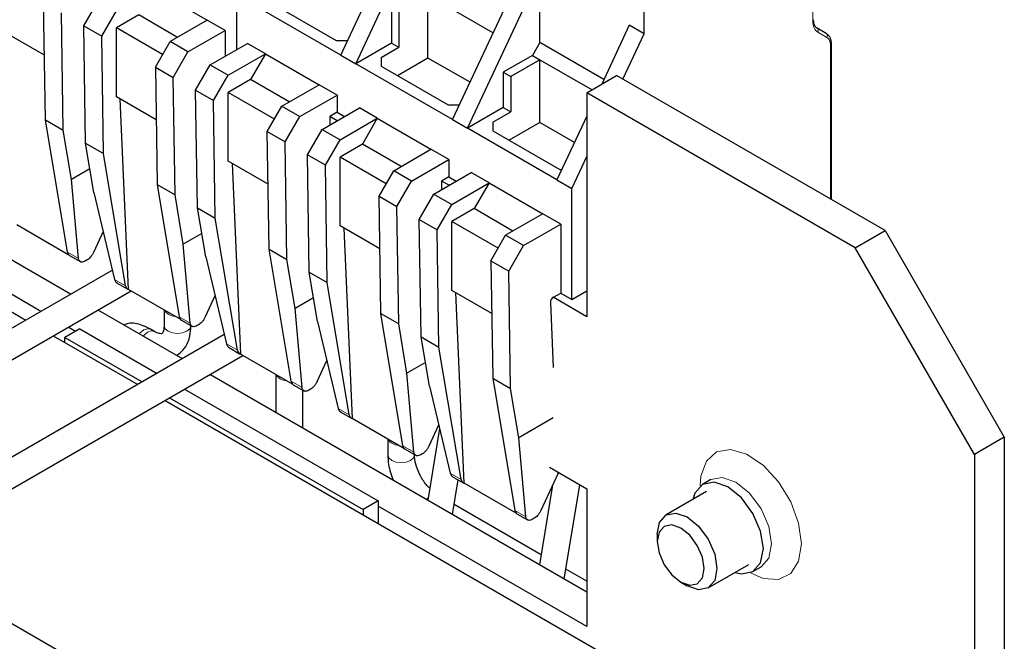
# Model space of a CAD drawing. Header units: millimetres. Extents: x 5 to 418, y 2 to 292.
# Tile 39 of 45: x 358 to 377, y 110 to 122. Entities that reach past the tile are written whole.
import ezdxf

# ---------------------------------------------------------------- set-up
doc = ezdxf.new("R2010")
doc.units = ezdxf.units.MM

msp = doc.modelspace()

# ---------------------------------------------------------------- linework, layer by layer
at = {"color": 7, "linetype": 'Continuous', "lineweight": 25}
for p, q in [((364.4057, 120.9334), (365.7775, 123.8661)), ((364.6886, 120.7701), (366.0604, 123.7028)), ((366.5271, 119.7088), (367.8988, 122.6415)), ((366.8099, 119.5455), (368.1817, 122.4782)), ((368.1817, 121.1717), (368.1817, 122.4782)), ((360.8561, 122.1838), (361.8743, 121.596)), ((359.5316, 121.49), (359.8095, 121.9715)), ((362.4258, 122.0763), (362.4258, 121.0326)), ((366.0604, 122.0697), (367.2974, 121.3556)), ((366.0604, 120.8776), (366.0604, 122.0697)), ((370.1616, 121.3352), (370.1616, 122.0538)), ((358.8019, 119.7025), (358.7679, 121.9309)), ((359.871, 121.2941), (360.149, 121.7756)), ((364.4057, 120.9334), (362.7087, 121.9131)), ((363.0481, 121.9457), (364.3209, 121.211)), ((365.3674, 121.833), (365.3674, 121.162)), ((359.1413, 119.5066), (359.1073, 121.7349)), ((360.5732, 121.6939), (360.149, 121.449)), ((361.3086, 121.2694), (360.5732, 121.6939)), ((361.8743, 121.596), (361.1672, 121.1878)), ((362.2137, 121.4), (361.8743, 121.596)), ((365.5088, 121.7513), (365.5088, 121.0803)), ((359.5316, 121.49), (359.871, 121.2941)), ((359.5655, 119.2617), (359.5316, 121.49)), ((361.0258, 120.9428), (360.149, 121.449)), ((360.149, 120.1425), (360.149, 121.449)), ((361.5066, 120.9918), (362.2137, 121.4)), ((362.2137, 121.4), (362.2137, 120.9102)), ((369.8787, 121.4985), (369.3556, 120.3801)), ((370.1616, 121.3352), (369.8787, 121.4985)), ((373.6143, 121.3455), (373.4406, 121.4459)), ((358.7831, 120.931), (358.0276, 121.3671)), ((359.9049, 119.0657), (359.871, 121.2941)), ((369.7587, 120.4738), (370.1616, 121.3352)), ((360.8892, 120.7063), (361.1672, 121.1878)), ((361.5066, 120.9918), (361.1672, 121.1878)), ((361.9309, 120.7469), (362.638, 121.1551)), ((362.9774, 120.9592), (362.638, 121.1551)), ((364.3209, 121.211), (364.5356, 121.211)), ((365.3674, 121.162), (364.6886, 120.7701)), ((365.1694, 120.8844), (365.5088, 121.0803)), ((365.3674, 121.162), (365.5088, 121.0803)), ((368.1817, 121.1717), (368.0403, 120.9268)), ((369.3976, 120.4698), (368.1817, 121.1717)), ((373.7147, 118.19), (373.7147, 121.1379)), ((361.2286, 120.5103), (361.5066, 120.9918)), ((362.2703, 120.551), (362.9774, 120.9592)), ((362.9774, 120.9592), (362.6945, 120.4693)), ((362.9774, 120.9592), (363.9956, 120.3714)), ((364.4057, 120.9334), (364.6886, 120.7701)), ((365.1694, 120.8844), (365.1694, 120.7211)), ((366.0604, 120.8776), (365.4794, 120.5422)), ((366.8583, 120.4169), (366.0604, 120.8776)), ((368.0403, 120.9268), (367.4887, 120.6084)), ((368.1817, 120.8451), (367.6301, 120.5267)), ((368.0403, 120.9268), (368.1817, 120.8451)), ((368.1817, 120.8451), (369.1714, 120.2737)), ((368.1817, 119.653), (368.1817, 120.8451)), ((360.8892, 120.7063), (361.2286, 120.5103)), ((360.8892, 120.7063), (360.9232, 118.4779)), ((361.6529, 120.2654), (361.9309, 120.7469)), ((361.9309, 120.7469), (362.2703, 120.551)), ((366.5271, 119.7088), (364.6886, 120.7701)), ((365.1694, 120.7211), (366.4422, 119.9863)), ((361.2626, 118.282), (361.2286, 120.5103)), ((361.9923, 120.0695), (362.2703, 120.551)), ((362.6945, 120.4693), (362.2703, 120.2244)), ((363.4299, 120.0448), (362.6945, 120.4693)), ((367.4887, 120.6084), (367.4887, 119.9374)), ((367.4887, 120.6084), (367.6301, 120.5267)), ((367.6301, 120.5267), (367.6301, 119.8557)), ((369.0726, 120.2167), (369.6383, 120.5433)), ((374.7295, 117.6042), (369.6383, 120.5433)), ((363.2885, 119.9632), (363.9956, 120.3714)), ((364.335, 120.1754), (363.9956, 120.3714)), ((360.9044, 119.7064), (360.149, 120.1425)), ((360.3797, 116.4867), (360.2224, 120.1001)), ((361.6529, 120.2654), (361.9923, 120.0695)), ((361.6869, 118.0371), (361.6529, 120.2654)), ((363.1471, 119.7182), (362.2703, 120.2244)), ((362.2703, 118.9179), (362.2703, 120.2244)), ((363.6279, 119.7672), (364.335, 120.1754)), ((364.335, 120.1754), (364.335, 119.8488)), ((369.0726, 120.2167), (369.0726, 115.9707)), ((374.1638, 117.2776), (369.0726, 120.2167)), ((362.0263, 117.8411), (361.9923, 120.0695)), ((363.0105, 119.4817), (363.2885, 119.9632)), ((363.2885, 119.9632), (363.6279, 119.7672)), ((364.0522, 119.5223), (364.7593, 119.9305)), ((365.0987, 119.7346), (364.7593, 119.9305)), ((366.4422, 119.9863), (366.6569, 119.9863)), ((367.4887, 119.9374), (366.8099, 119.5455)), ((367.4887, 119.9374), (367.6301, 119.8557)), ((363.3499, 119.2857), (363.6279, 119.7672)), ((364.335, 119.8488), (364.1964, 119.7688)), ((364.1964, 119.7688), (364.1964, 119.6056)), ((364.3378, 119.6872), (364.1964, 119.7688)), ((364.335, 119.8488), (364.4764, 119.7672)), ((364.3916, 119.3264), (365.0987, 119.7346)), ((365.0987, 119.7346), (364.8159, 119.2447)), ((365.0987, 119.7346), (366.1169, 119.1467)), ((367.2907, 119.6598), (367.6301, 119.8557)), ((369.0726, 119.7751), (368.507, 118.5658)), ((358.8019, 119.7025), (359.1413, 119.5066)), ((359.2219, 117.1944), (358.8019, 119.7025)), ((366.5271, 119.7088), (366.8099, 119.5455)), ((368.507, 118.5658), (366.8099, 119.5455)), ((367.2907, 119.6598), (367.2907, 119.4965)), ((368.1817, 119.653), (367.6007, 119.3176)), ((368.8382, 119.274), (368.1817, 119.653)), ((359.2976, 118.573), (359.1413, 119.5066)), ((363.0105, 119.4817), (363.3499, 119.2857)), ((363.0445, 117.2533), (363.0105, 119.4817)), ((363.7742, 119.0408), (364.0522, 119.5223)), ((364.0522, 119.5223), (364.3916, 119.3264)), ((367.2907, 119.4965), (368.5635, 118.7617)), ((359.5655, 119.2617), (359.9049, 119.0657)), ((359.7219, 118.3281), (359.5655, 119.2617)), ((363.3839, 117.0574), (363.3499, 119.2857)), ((364.1136, 118.8449), (364.3916, 119.3264)), ((364.8159, 119.2447), (364.3916, 118.9997)), ((365.5512, 118.8202), (364.8159, 119.2447)), ((360.3249, 116.5576), (359.9049, 119.0657)), ((364.1136, 118.8449), (363.7742, 119.0408)), ((363.8082, 116.8125), (363.7742, 119.0408)), ((365.2684, 118.4936), (364.3916, 118.9997)), ((364.3916, 117.6933), (364.3916, 118.9997)), ((365.4098, 118.7385), (366.1169, 119.1467)), ((366.4563, 118.9508), (366.1169, 119.1467)), ((368.7898, 118.4025), (369.0726, 119.0072)), ((363.0258, 118.4818), (362.2703, 118.9179)), ((362.3438, 118.8755), (362.501, 115.2621)), ((364.1476, 116.6165), (364.1136, 118.8449)), ((365.7492, 118.5426), (366.4563, 118.9508)), ((366.4563, 118.9508), (366.4563, 118.6242)), ((359.6471, 118.7748), (359.2976, 118.573)), ((365.1318, 118.257), (365.4098, 118.7385)), ((365.7492, 118.5426), (365.4098, 118.7385)), ((366.1735, 118.2977), (366.8806, 118.7059)), ((366.4563, 118.6242), (366.3178, 118.5442)), ((366.4563, 118.6242), (366.5977, 118.5426)), ((367.22, 118.5099), (366.8806, 118.7059)), ((368.5635, 118.7617), (368.5986, 118.7617)), ((359.4304, 117.074), (359.2976, 118.573)), ((360.9232, 118.4779), (361.2626, 118.282)), ((360.9232, 118.4779), (361.3432, 115.9698)), ((365.4712, 118.0611), (365.7492, 118.5426)), ((366.3178, 118.5442), (366.3178, 118.381)), ((366.4591, 118.4626), (366.3178, 118.5442)), ((366.5129, 118.1017), (367.22, 118.5099)), ((367.22, 118.5099), (366.9372, 118.0201)), ((367.22, 118.5099), (368.2383, 117.9221)), ((368.507, 118.5658), (368.7898, 118.4025)), ((359.7219, 118.3281), (360.1164, 116.678)), ((361.4189, 117.3484), (361.2626, 118.282)), ((365.1318, 118.257), (365.4712, 118.0611)), ((365.1658, 116.0287), (365.1318, 118.257)), ((365.8955, 117.8162), (366.1735, 118.2977)), ((366.1735, 118.2977), (366.5129, 118.1017)), ((368.7898, 116.2973), (368.7898, 118.4025)), ((365.5052, 115.8328), (365.4712, 118.0611)), ((366.2349, 117.6203), (366.5129, 118.1017)), ((361.6869, 118.0371), (362.0263, 117.8411)), ((361.8432, 117.1035), (361.6869, 118.0371)), ((366.9372, 118.0201), (366.5129, 117.7751)), ((367.6725, 117.5955), (366.9372, 118.0201)), ((368.2383, 117.9221), (367.5311, 117.5139)), ((368.5777, 117.7262), (368.2383, 117.9221)), ((359.2478, 117.1401), (358.2584, 117.7113)), ((362.4463, 115.333), (362.0263, 117.8411)), ((365.1471, 117.2571), (364.3916, 117.6933)), ((365.8955, 117.8162), (366.2349, 117.6203)), ((365.9295, 115.5878), (365.8955, 117.8162)), ((367.3897, 117.269), (366.5129, 117.7751)), ((366.5129, 116.4687), (366.5129, 117.7751)), ((367.8706, 117.318), (368.5777, 117.7262)), ((368.5777, 117.7262), (368.5777, 116.4197)), ((359.8987, 117.5883), (359.7142, 117.1892)), ((361.7684, 117.5502), (361.4189, 117.3484)), ((364.4651, 117.6508), (364.6223, 114.0374)), ((366.2689, 115.3919), (366.2349, 117.6203)), ((367.2532, 117.0324), (367.5311, 117.5139)), ((367.8706, 117.318), (367.5311, 117.5139)), ((374.1638, 117.2776), (374.7295, 117.6042)), ((374.7295, 117.6042), (376.9922, 113.685)), ((359.2808, 116.3975), (357.6795, 117.3219)), ((361.5518, 115.8494), (361.4189, 117.3484)), ((367.5926, 116.8365), (367.8706, 117.318)), ((359.2611, 117.13), (359.4723, 117.0081)), ((363.0445, 117.2533), (363.3839, 117.0574)), ((363.4645, 114.7452), (363.0445, 117.2533)), ((376.4266, 113.3585), (374.1638, 117.2776)), ((358.7151, 116.0709), (357.1138, 116.9953)), ((359.5855, 117.0404), (359.5595, 117.0254)), ((361.8432, 117.1035), (362.2377, 115.4534)), ((363.5402, 116.1238), (363.3839, 117.0574)), ((367.2532, 117.0324), (367.5926, 116.8365)), ((367.2532, 117.0324), (367.2871, 114.8041)), ((360.074, 116.8554), (347.885, 109.8189)), ((356.8309, 116.832), (358.4322, 115.9076)), ((363.8082, 116.8125), (364.1476, 116.6165)), ((363.9645, 115.8789), (363.8082, 116.8125)), ((367.6265, 114.6081), (367.5926, 116.8365)), ((360.1532, 116.615), (360.3642, 116.4932)), ((364.5676, 114.1084), (364.1476, 116.6165)), ((348.145, 109.3685), (360.4275, 116.4591)), ((361.3691, 115.9155), (360.3797, 116.4867)), ((362.0201, 116.3637), (361.8355, 115.9646)), ((367.2684, 116.0325), (366.5129, 116.4687)), ((366.7436, 112.8128), (366.5864, 116.4262)), ((368.4391, 116.3397), (368.5777, 116.4197)), ((368.5777, 116.4197), (368.7898, 116.2973)), ((368.7898, 116.2973), (369.0726, 116.4606)), ((363.8897, 116.3256), (363.5402, 116.1238)), ((368.3826, 116.2386), (368.4362, 115.0055)), ((369.0726, 115.9707), (368.4362, 116.3381)), ((361.4021, 115.1729), (359.8008, 116.0973)), ((361.0546, 116.097), (361.0546, 115.7976)), ((363.6731, 114.6248), (363.5402, 116.1238)), ((365.1658, 116.0287), (365.5052, 115.8328)), ((365.5858, 113.5206), (365.1658, 116.0287)), ((361.3825, 115.9054), (361.5936, 115.7835)), ((361.7068, 115.8158), (361.6808, 115.8008)), ((363.9645, 115.8789), (364.359, 114.2288)), ((365.6616, 114.8992), (365.5052, 115.8328)), ((362.1953, 115.6308), (350.0063, 108.5942)), ((359.456, 115.7412), (359.1731, 115.5779)), ((359.3711, 115.6922), (359.2351, 115.7707)), ((359.456, 115.7412), (360.9213, 114.8953)), ((360.8699, 115.6909), (360.7992, 115.7318)), ((358.9523, 115.6074), (360.5535, 114.683)), ((359.1731, 115.5779), (360.6384, 114.732)), ((359.1731, 115.4799), (359.1731, 115.5779)), ((365.9295, 115.5878), (366.2689, 115.3919)), ((366.0858, 114.6543), (365.9295, 115.5878)), ((362.2745, 115.3904), (362.4855, 115.2686)), ((363.4904, 114.6909), (362.501, 115.2621)), ((366.6889, 112.8838), (366.2689, 115.3919)), ((350.2663, 108.1439), (362.5488, 115.2344)), ((363.9568, 114.74), (364.1414, 115.139)), ((366.011, 115.101), (365.6616, 114.8992)), ((369.0726, 110.7447), (361.9221, 114.8726)), ((363.1759, 114.8724), (363.1759, 114.1488)), ((365.7944, 113.4002), (365.6616, 114.8992)), ((363.5038, 114.6808), (363.7149, 114.5589)), ((367.2871, 114.8041), (367.6265, 114.6081)), ((367.2871, 114.8041), (367.7071, 112.296)), ((361.4413, 114.5951), (365.1128, 112.4755)), ((363.6839, 113.8556), (363.6839, 114.5768)), ((363.8282, 114.5912), (363.8021, 114.5761)), ((366.0858, 114.6543), (366.4803, 113.0042)), ((367.7829, 113.6746), (367.6265, 114.6081)), ((361.0736, 114.3828), (376.1437, 105.683)), ((361.1585, 114.4318), (364.83, 112.3123)), ((364.3959, 114.1658), (364.6069, 114.044)), ((365.6117, 113.4663), (364.6223, 114.0374)), ((368.4362, 114.0518), (367.7829, 113.6746)), ((366.2779, 113.8507), (366.0548, 112.4869)), ((366.2627, 113.9144), (366.0781, 113.5153)), ((365.2972, 113.6478), (365.2972, 113.3484)), ((367.9157, 112.1756), (367.7829, 113.6746)), ((376.9922, 113.685), (376.4266, 113.3585)), ((376.9922, 113.685), (376.9922, 100.947)), ((365.6251, 113.4561), (365.8362, 113.3343)), ((365.9495, 113.3666), (365.9234, 113.3515)), ((376.4266, 113.3585), (376.4266, 100.6204)), ((368.5285, 113.0023), (368.1995, 112.2907)), ((368.362, 113.1148), (369.0726, 112.7045)), ((368.5285, 113.0023), (368.5298, 113.0179)), ((366.5172, 112.9412), (366.7282, 112.8193)), ((366.5252, 112.2154), (366.633, 112.8743)), ((367.733, 112.2417), (366.7436, 112.8128)), ((371.4231, 112.8796), (371.2675, 112.7898)), ((368.4237, 112.7757), (368.1762, 111.2623)), ((368.6465, 110.9908), (368.9394, 112.7814)), ((369.0726, 112.7045), (369.0726, 110.0916)), ((371.3455, 112.6547), (370.5761, 112.2105)), ((365.1128, 112.4755), (364.83, 112.3123)), ((365.1128, 112.4755), (365.1128, 112.051)), ((364.83, 112.3123), (364.83, 112.2143)), ((369.0726, 110.0916), (365.1128, 112.3776)), ((368.2077, 111.4549), (366.5567, 112.408)), ((367.7464, 112.2315), (367.9575, 112.1097)), ((368.0708, 112.1419), (368.0448, 112.1269)), ((370.4103, 111.8442), (370.4103, 111.7039)), ((355.9541, 111.4274), (359.6257, 109.3079)), ((369.0726, 110.9556), (368.678, 111.1834)), ((371.376, 110.8248), (372.1455, 111.269)), ((372.2235, 111.1339), (372.379, 111.2237)), ((370.8545, 110.9346), (370.9759, 110.8644))]:
    msp.add_line(p, q, dxfattribs=at)
at = {"color": 7, "linetype": 'Continuous', "lineweight": 18}
for p, q in [((373.3577, 123.134), (373.3577, 121.58)), ((373.453, 121.3694), (373.6267, 121.2691)), ((373.6971, 121.1134), (373.6971, 118.2002)), ((359.2219, 117.1944), (359.4304, 117.074)), ((360.1164, 116.678), (360.3249, 116.5576)), ((361.5518, 115.8494), (361.3432, 115.9698)), ((362.4463, 115.333), (362.2377, 115.4534)), ((363.4645, 114.7452), (363.6731, 114.6248)), ((364.5676, 114.1084), (364.359, 114.2288)), ((365.5858, 113.5206), (365.7944, 113.4002)), ((366.4803, 113.0042), (366.6889, 112.8838)), ((367.9157, 112.1756), (367.7071, 112.296))]:
    msp.add_line(p, q, dxfattribs=at)
at = {"color": 7, "linetype": 'Continuous', "lineweight": 18, "flags": 128}
for points in [[(361.0546, 115.7976), (361.0739, 115.7415), (361.129, 115.694), (361.2114, 115.6622), (361.3086, 115.651), (361.4058, 115.6622), (361.4882, 115.694), (361.5433, 115.7415), (361.5626, 115.7976), (361.5626, 115.7976)], [(360.7992, 115.7318), (360.7409, 115.7431), (360.6722, 115.7192), (360.6035, 115.6637), (360.586, 115.644)], [(360.8699, 115.691), (360.8117, 115.7023), (360.7429, 115.6784), (360.6742, 115.6229), (360.6567, 115.6032)], [(373.1427, 111.6614), (373.0908, 112.0509), (372.9406, 112.4582), (372.7083, 112.8391), (372.4193, 113.1524), (372.1047, 113.3641), (371.7987, 113.4512), (371.5345, 113.4044), (371.3406, 113.2287), (371.2382, 112.9431), (371.2251, 112.7605)], [(365.2972, 113.3484), (365.3166, 113.2923), (365.3716, 113.2447), (365.454, 113.2129), (365.5512, 113.2018), (365.6485, 113.2129), (365.7309, 113.2447), (365.7859, 113.2923), (365.8052, 113.3484), (365.8052, 113.3512)], [(372.5771, 111.6614), (372.5256, 111.9898), (372.3791, 112.3277), (372.1598, 112.6235), (371.9011, 112.8322), (371.6424, 112.9222), (371.4231, 112.8795), (371.4228, 112.8794)], [(366.0307, 112.5008), (366.0482, 112.5206), (366.0627, 112.535)], [(372.1769, 111.1118), (372.4193, 111.0057), (372.7083, 110.9852), (372.9406, 111.098), (373.0908, 111.3319), (373.1427, 111.6614)], [(372.3785, 111.2234), (372.3791, 111.2237), (372.5256, 111.3924), (372.5771, 111.6614)]]:
    msp.add_lwpolyline(points, dxfattribs=at)
at = {"color": 7, "linetype": 'Continuous', "lineweight": 25, "flags": 128}
for points in [[(372.4215, 111.5716), (372.37, 111.9), (372.2235, 112.2379), (372.0042, 112.5337), (371.7455, 112.7424), (371.4868, 112.8324), (371.2675, 112.7897), (371.121, 112.6211), (371.0838, 112.5036)], [(370.4103, 111.8442), (370.4534, 112.0693), (370.576, 112.2104), (370.7596, 112.2461), (370.976, 112.1708)], [(370.976, 112.1708), (371.1925, 111.9962), (371.376, 111.7486), (371.4987, 111.4659), (371.5417, 111.1911), (371.4987, 110.9659), (371.376, 110.8248), (371.1925, 110.7891), (370.976, 110.8644), (370.9759, 110.8644)], [(370.8545, 111.9604), (370.6846, 112.0195), (370.5404, 111.9915), (370.4442, 111.8807), (370.4103, 111.7039), (370.4442, 111.4881), (370.5404, 111.2661), (370.6846, 111.0717), (370.8545, 110.9345), (371.0245, 110.8754), (371.1686, 110.9035), (371.2649, 111.0143), (371.2988, 111.1911), (371.2649, 111.4069), (371.1686, 111.6289), (371.0245, 111.8233), (370.8545, 111.9604)], [(371.8838, 111.1179), (372.0042, 111.0913), (372.2235, 111.1339), (372.37, 111.3026), (372.4215, 111.5716)]]:
    msp.add_lwpolyline(points, dxfattribs=at)
at = {"color": 7, "linetype": 'Continuous', "lineweight": 18}
for centre, radius, start, end in [((373.3453, 121.6075), 0.0302, 294.37466, 354.3052), ((373.4013, 121.4022), 0.0613, 327.58165, 29.4068), ((373.575, 121.3019), 0.0612, 327.57146, 29.52882), ((373.6846, 121.1409), 0.0302, 294.38853, 354.11389), ((361.2584, 116.2112), 0.2304, 210.61707, 269.38831), ((363.3797, 114.9866), 0.2304, 210.61707, 269.38831), ((365.5011, 113.762), 0.2304, 210.61707, 269.38831)]:
    msp.add_arc(centre, radius, start, end, dxfattribs=at)
at = {"color": 7, "linetype": 'Continuous', "lineweight": 25}
for centre, radius, start, end in [((373.4194, 121.4098), 0.0418, 32.63763, 59.65897), ((373.5932, 121.3095), 0.0418, 32.7874, 59.66174), ((359.307, 117.2021), 0.0855, 185.17353, 237.54852), ((360.4065, 116.564), 0.0818, 184.44574, 250.85107), ((368.5045, 116.2368), 0.122, 122.45226, 179.1683), ((361.4283, 115.9775), 0.0855, 185.17353, 237.54852), ((362.5279, 115.3394), 0.0818, 184.44574, 250.85107), ((363.5497, 114.7529), 0.0855, 185.17353, 237.54852), ((364.6492, 114.1148), 0.0818, 184.44574, 250.85107), ((365.671, 113.5283), 0.0855, 185.17353, 237.54852), ((366.7705, 112.8901), 0.0818, 184.44574, 250.85107), ((367.7923, 112.3037), 0.0855, 185.17353, 237.54852)]:
    msp.add_arc(centre, radius, start, end, dxfattribs=at)
for points, knots in [([(373.4546, 121.4324), (373.4429, 121.44), (373.4194, 121.4551), (373.3948, 121.4942), (373.3784, 121.5434), (373.3763, 121.584), (373.3753, 121.6044)], [0, 0, 0, 0, 0.24717889, 0.49604237, 0.74688942, 1, 1, 1, 1]), ([(373.7147, 121.1378), (373.7136, 121.159), (373.7115, 121.2015), (373.694, 121.2559), (373.6673, 121.3018), (373.6413, 121.322), (373.6283, 121.3321)], [0, 0, 0, 0, 0.2467211, 0.495828, 0.7470259, 1, 1, 1, 1]), ([(359.7142, 117.1892), (359.7056, 117.1727), (359.689, 117.1405), (359.6556, 117.0978), (359.6206, 117.0632), (359.597, 117.0479), (359.5855, 117.0404)], [0, 0, 0, 0, 0.2694601, 0.5258976, 0.7693827, 1, 1, 1, 1]), ([(359.5595, 117.0254), (359.5457, 117.0186), (359.5164, 117.0044), (359.4759, 117.004), (359.449, 117.0213), (359.4347, 117.047), (359.4319, 117.0649), (359.4304, 117.074)], [0, 0, 0, 0, 0.2118548, 0.4488692, 0.7110968, 0.8523484, 1, 1, 1, 1]), ([(360.1164, 116.678), (360.1195, 116.6681), (360.1256, 116.6485), (360.1406, 116.6243), (360.1558, 116.6167), (360.1636, 116.6128)], [0, 0, 0, 0, 0.3367361, 0.6588764, 1, 1, 1, 1]), ([(360.7992, 115.7318), (360.7464, 115.758), (360.6107, 115.8253), (360.4293, 115.8645), (360.3183, 115.8255), (360.2893, 115.8152)], [0, 0, 0, 0, 0.3204813, 0.8223554, 1, 1, 1, 1]), ([(361.0546, 115.7976), (361.0531, 115.7703), (361.0493, 115.7043), (361.0217, 115.6527), (361.0166, 115.6526), (360.9998, 115.6414), (360.9206, 115.6628), (360.878, 115.6865), (360.8699, 115.6909)], [0, 0, 0, 0, 0.1290019, 0.3117807, 0.5170102, 0.7799727, 0.9582148, 1, 1, 1, 1]), ([(361.2939, 115.2353), (361.3501, 115.2796), (361.4696, 115.374), (361.5491, 115.5822), (361.5585, 115.7327), (361.5626, 115.7976)], [0, 0, 0, 0, 0.3347156, 0.7127048, 1, 1, 1, 1]), ([(361.6808, 115.8008), (361.667, 115.794), (361.6377, 115.7797), (361.5972, 115.7793), (361.5704, 115.7966), (361.556, 115.8224), (361.5532, 115.8403), (361.5518, 115.8494)], [0, 0, 0, 0, 0.2118548, 0.4488692, 0.7110968, 0.8523484, 1, 1, 1, 1]), ([(361.8355, 115.9646), (361.827, 115.9481), (361.8103, 115.9159), (361.7769, 115.8732), (361.7419, 115.8386), (361.7183, 115.8232), (361.7068, 115.8158)], [0, 0, 0, 0, 0.2694601, 0.5258976, 0.7693827, 1, 1, 1, 1]), ([(362.2377, 115.4534), (362.2408, 115.4435), (362.2469, 115.4239), (362.2619, 115.3997), (362.2771, 115.3921), (362.2849, 115.3882)], [0, 0, 0, 0, 0.33673612, 0.65887641, 1, 1, 1, 1]), ([(363.9568, 114.74), (363.9483, 114.7235), (363.9316, 114.6912), (363.8983, 114.6486), (363.8632, 114.614), (363.8396, 114.5986), (363.8282, 114.5912)], [0, 0, 0, 0, 0.2694601, 0.5258976, 0.7693827, 1, 1, 1, 1]), ([(363.8021, 114.5761), (363.7883, 114.5694), (363.759, 114.5551), (363.7185, 114.5547), (363.6917, 114.572), (363.6773, 114.5978), (363.6745, 114.6157), (363.6731, 114.6248)], [0, 0, 0, 0, 0.2118548, 0.4488692, 0.7110968, 0.8523484, 1, 1, 1, 1]), ([(364.359, 114.2288), (364.3621, 114.2188), (364.3682, 114.1993), (364.3832, 114.1751), (364.3984, 114.1675), (364.4063, 114.1636)], [0, 0, 0, 0, 0.3367361, 0.6588764, 1, 1, 1, 1]), ([(365.9234, 113.3515), (365.9096, 113.3448), (365.8803, 113.3305), (365.8398, 113.3301), (365.813, 113.3474), (365.7986, 113.3732), (365.7958, 113.3911), (365.7944, 113.4002)], [0, 0, 0, 0, 0.2118548, 0.4488692, 0.7110968, 0.8523484, 1, 1, 1, 1]), ([(366.0781, 113.5153), (366.0696, 113.4988), (366.0529, 113.4666), (366.0196, 113.424), (365.9845, 113.3893), (365.961, 113.374), (365.9495, 113.3666)], [0, 0, 0, 0, 0.2694601, 0.5258976, 0.7693827, 1, 1, 1, 1]), ([(365.2972, 113.3484), (365.2998, 113.2886), (365.3064, 113.13), (365.3661, 112.9655), (365.4033, 112.863)], [0, 0, 0, 0, 0.3770978, 1, 1, 1, 1]), ([(366.0923, 112.7161), (366.0746, 112.7331), (366.0126, 112.7924), (365.9189, 112.9387), (365.8359, 113.128), (365.8072, 113.2698), (365.8056, 113.3337), (365.8052, 113.3484)], [0, 0, 0, 0, 0.1070077, 0.3739914, 0.6487337, 0.919094, 1, 1, 1, 1]), ([(366.4803, 113.0042), (366.4834, 112.9942), (366.4895, 112.9747), (366.5045, 112.9505), (366.5198, 112.9429), (366.5276, 112.9389)], [0, 0, 0, 0, 0.3367361, 0.6588764, 1, 1, 1, 1]), ([(368.1995, 112.2907), (368.1909, 112.2742), (368.1743, 112.242), (368.1409, 112.1994), (368.1059, 112.1647), (368.0823, 112.1494), (368.0708, 112.1419)], [0, 0, 0, 0, 0.2694601, 0.5258976, 0.7693827, 1, 1, 1, 1]), ([(368.0448, 112.1269), (368.0309, 112.1202), (368.0017, 112.1059), (367.9611, 112.1055), (367.9343, 112.1228), (367.92, 112.1486), (367.9172, 112.1664), (367.9157, 112.1756)], [0, 0, 0, 0, 0.2118548, 0.4488692, 0.7110968, 0.8523484, 1, 1, 1, 1])]:
    msp.add_open_spline(points, degree=3, knots=knots, dxfattribs=at)
at = {"color": 7, "linetype": 'Continuous', "lineweight": 18}
for points in [[(373.3577, 121.58), (373.3621, 121.5328), (373.371, 121.4385), (373.4257, 121.3924), (373.453, 121.3694)], [(373.6267, 121.2691), (373.6469, 121.2521), (373.6873, 121.218), (373.6938, 121.1483), (373.6971, 121.1134)]]:
    msp.add_open_spline(points, degree=3, dxfattribs=at)

doc.saveas('drawing.dxf')
